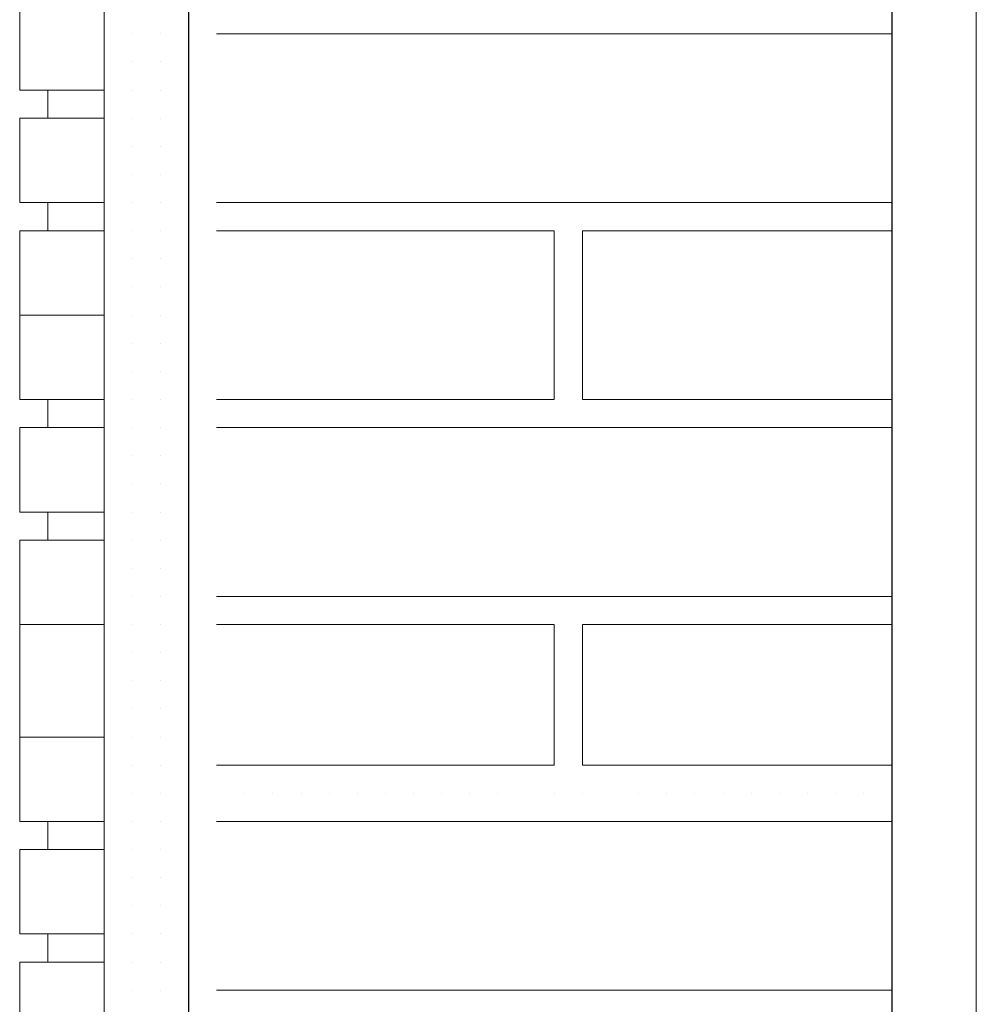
# Model space of a CAD drawing. Header units: metres. Extents: x 5.7 to 89.8, y 4 to 63.5.
# Tile 69 of 256: x 11.012 to 11.339, y 50.344 to 50.681. Entities that reach past the tile are written whole.
import ezdxf

# ---------------------------------------------------------------- set-up
doc = ezdxf.new("R2010")
doc.units = ezdxf.units.M
doc.header["$MEASUREMENT"] = 0
for name, color, linetype in [('PDF17_hatch-borshi', 7, 'Continuous'), ('PDF17_kaff', 7, 'Continuous'), ('PDF17_Layer5', 7, 'Continuous'), ('PDF17_wall', 7, 'Continuous')]:
    doc.layers.add(name, color=color, linetype=linetype)

msp = doc.modelspace()

# ---------------------------------------------------------------- linework, layer by layer
at = {"layer": 'PDF17_hatch-borshi', "lineweight": 18}
for points in [[(11.0502, 50.67616), (11.0502, 50.67616)], [(11.0502, 50.67616), (11.0502, 50.67616)], [(11.0502, 50.67616), (11.0502, 50.67616)], [(11.0502, 50.67616), (11.0502, 50.67616)], [(11.05983, 50.67616), (11.05983, 50.67616)], [(11.05983, 50.67616), (11.05983, 50.67616)], [(11.05983, 50.67616), (11.05983, 50.67616)], [(11.06946, 50.67616), (11.06946, 50.67616)], [(11.06946, 50.67616), (11.06946, 50.67616)], [(11.31024, 50.67616), (11.07909, 50.67616)], [(11.08872, 50.67616), (11.08872, 50.67616)], [(11.08872, 50.67616), (11.08872, 50.67616)], [(11.10798, 50.67616), (11.10798, 50.67616)], [(11.12725, 50.67616), (11.12725, 50.67616)], [(11.15614, 50.67616), (11.15614, 50.67616)], [(11.16577, 50.67616), (11.16577, 50.67616)], [(11.1754, 50.67616), (11.1754, 50.67616)], [(11.19466, 50.67616), (11.19466, 50.67616)], [(11.22356, 50.67616), (11.22356, 50.67616)], [(11.23319, 50.67616), (11.23319, 50.67616)], [(11.23319, 50.67616), (11.23319, 50.67616)], [(11.24282, 50.67616), (11.24282, 50.67616)], [(11.24282, 50.67616), (11.24282, 50.67616)], [(11.25245, 50.67616), (11.25245, 50.67616)], [(11.26208, 50.67616), (11.26208, 50.67616)], [(11.26208, 50.67616), (11.26208, 50.67616)], [(11.27171, 50.67616), (11.27171, 50.67616)], [(11.30061, 50.67616), (11.30061, 50.67616)], [(11.31024, 50.67616), (11.31024, 50.67616)], [(11.0502, 50.66653), (11.0502, 50.66653)], [(11.0502, 50.66653), (11.0502, 50.66653)], [(11.0502, 50.66653), (11.0502, 50.66653)], [(11.0502, 50.66653), (11.0502, 50.66653)], [(11.05983, 50.66653), (11.05983, 50.66653)], [(11.05983, 50.66653), (11.05983, 50.66653)], [(11.05983, 50.66653), (11.05983, 50.66653)], [(11.05983, 50.66653), (11.05983, 50.66653)], [(11.06946, 50.66653), (11.06946, 50.66653)], [(11.06946, 50.66653), (11.06946, 50.66653)], [(11.06946, 50.66653), (11.06946, 50.66653)], [(11.04057, 50.6569), (11.04057, 50.6569)], [(11.0502, 50.6569), (11.0502, 50.6569)], [(11.0502, 50.6569), (11.0502, 50.6569)], [(11.0502, 50.6569), (11.0502, 50.6569)], [(11.0502, 50.6569), (11.0502, 50.6569)], [(11.05983, 50.6569), (11.05983, 50.6569)], [(11.05983, 50.6569), (11.05983, 50.6569)], [(11.05983, 50.6569), (11.05983, 50.6569)], [(11.06946, 50.6569), (11.06946, 50.6569)], [(11.06946, 50.6569), (11.06946, 50.6569)], [(11.06946, 50.6569), (11.06946, 50.6569)], [(11.04057, 50.64727), (11.04057, 50.64727)], [(11.04057, 50.64727), (11.04057, 50.64727)], [(11.0502, 50.64727), (11.0502, 50.64727)], [(11.0502, 50.64727), (11.0502, 50.64727)], [(11.0502, 50.64727), (11.0502, 50.64727)], [(11.0502, 50.64727), (11.0502, 50.64727)], [(11.05983, 50.64727), (11.05983, 50.64727)], [(11.05983, 50.64727), (11.05983, 50.64727)], [(11.05983, 50.64727), (11.05983, 50.64727)], [(11.05983, 50.64727), (11.05983, 50.64727)], [(11.06946, 50.64727), (11.06946, 50.64727)], [(11.06946, 50.64727), (11.06946, 50.64727)], [(11.06946, 50.64727), (11.06946, 50.64727)], [(11.06946, 50.64727), (11.06946, 50.64727)], [(11.0502, 50.63764), (11.0502, 50.63764)], [(11.0502, 50.63764), (11.0502, 50.63764)], [(11.0502, 50.63764), (11.0502, 50.63764)], [(11.05983, 50.63764), (11.05983, 50.63764)], [(11.05983, 50.63764), (11.05983, 50.63764)], [(11.05983, 50.63764), (11.05983, 50.63764)], [(11.06946, 50.63764), (11.06946, 50.63764)], [(11.06946, 50.63764), (11.06946, 50.63764)], [(11.04057, 50.62801), (11.04057, 50.62801)], [(11.0502, 50.62801), (11.0502, 50.62801)], [(11.0502, 50.62801), (11.0502, 50.62801)], [(11.0502, 50.62801), (11.0502, 50.62801)], [(11.0502, 50.62801), (11.0502, 50.62801)], [(11.05983, 50.62801), (11.05983, 50.62801)], [(11.05983, 50.62801), (11.05983, 50.62801)], [(11.05983, 50.62801), (11.05983, 50.62801)], [(11.06946, 50.62801), (11.06946, 50.62801)], [(11.06946, 50.62801), (11.06946, 50.62801)], [(11.06946, 50.62801), (11.06946, 50.62801)], [(11.06946, 50.62801), (11.06946, 50.62801)], [(11.04057, 50.61838), (11.04057, 50.61838)], [(11.04057, 50.61838), (11.04057, 50.61838)], [(11.0502, 50.61838), (11.0502, 50.61838)], [(11.0502, 50.61838), (11.0502, 50.61838)], [(11.0502, 50.61838), (11.0502, 50.61838)], [(11.0502, 50.61838), (11.0502, 50.61838)], [(11.05983, 50.61838), (11.05983, 50.61838)], [(11.05983, 50.61838), (11.05983, 50.61838)], [(11.05983, 50.61838), (11.05983, 50.61838)], [(11.05983, 50.61838), (11.05983, 50.61838)], [(11.06946, 50.61838), (11.06946, 50.61838)], [(11.06946, 50.61838), (11.06946, 50.61838)], [(11.06946, 50.61838), (11.06946, 50.61838)], [(11.07909, 50.61838), (11.31024, 50.61838)], [(11.08872, 50.61838), (11.08872, 50.61838)], [(11.09835, 50.61838), (11.09835, 50.61838)], [(11.09835, 50.61838), (11.09835, 50.61838)], [(11.09835, 50.61838), (11.09835, 50.61838)], [(11.10798, 50.61838), (11.10798, 50.61838)], [(11.11762, 50.61838), (11.11762, 50.61838)], [(11.11762, 50.61838), (11.11762, 50.61838)], [(11.12725, 50.61838), (11.12725, 50.61838)], [(11.15614, 50.61838), (11.15614, 50.61838)], [(11.1754, 50.61838), (11.1754, 50.61838)], [(11.19466, 50.61838), (11.19466, 50.61838)], [(11.2043, 50.61838), (11.2043, 50.61838)], [(11.22356, 50.61838), (11.22356, 50.61838)], [(11.23319, 50.61838), (11.23319, 50.61838)], [(11.26208, 50.61838), (11.26208, 50.61838)], [(11.26208, 50.61838), (11.26208, 50.61838)], [(11.26208, 50.61838), (11.26208, 50.61838)], [(11.27171, 50.61838), (11.27171, 50.61838)], [(11.28135, 50.61838), (11.28135, 50.61838)], [(11.29098, 50.61838), (11.29098, 50.61838)], [(11.29098, 50.61838), (11.29098, 50.61838)], [(11.29098, 50.61838), (11.29098, 50.61838)], [(11.29098, 50.61838), (11.29098, 50.61838)], [(11.0502, 50.60875), (11.0502, 50.60875)], [(11.05983, 50.60875), (11.05983, 50.60875)], [(11.05983, 50.60875), (11.05983, 50.60875)], [(11.06946, 50.60875), (11.06946, 50.60875)], [(11.06946, 50.60875), (11.06946, 50.60875)], [(11.06946, 50.60875), (11.06946, 50.60875)], [(11.06946, 50.60875), (11.06946, 50.60875)], [(11.07909, 50.55096), (11.19466, 50.55096), (11.19466, 50.60875), (11.07909, 50.60875)], [(11.07909, 50.60875), (11.07909, 50.60875)], [(11.08872, 50.60875), (11.08872, 50.60875)], [(11.09835, 50.60875), (11.09835, 50.60875)], [(11.10798, 50.60875), (11.10798, 50.60875)], [(11.12725, 50.60875), (11.12725, 50.60875)], [(11.12725, 50.60875), (11.12725, 50.60875)], [(11.15614, 50.60875), (11.15614, 50.60875)], [(11.16577, 50.60875), (11.16577, 50.60875)], [(11.1754, 50.60875), (11.1754, 50.60875)], [(11.19466, 50.60875), (11.19466, 50.60875)], [(11.19466, 50.60875), (11.19466, 50.60875)], [(11.19466, 50.60875), (11.19466, 50.60875)], [(11.31024, 50.60875), (11.2043, 50.60875), (11.2043, 50.55096), (11.31024, 50.55096)], [(11.22356, 50.60875), (11.22356, 50.60875)], [(11.22356, 50.60875), (11.22356, 50.60875)], [(11.23319, 50.60875), (11.23319, 50.60875)], [(11.23319, 50.60875), (11.23319, 50.60875)], [(11.24282, 50.60875), (11.24282, 50.60875)], [(11.24282, 50.60875), (11.24282, 50.60875)], [(11.25245, 50.60875), (11.25245, 50.60875)], [(11.26208, 50.60875), (11.26208, 50.60875)], [(11.27171, 50.60875), (11.27171, 50.60875)], [(11.30061, 50.60875), (11.30061, 50.60875)], [(11.04057, 50.59911), (11.04057, 50.59911)], [(11.04057, 50.59911), (11.04057, 50.59911)], [(11.0502, 50.59911), (11.0502, 50.59911)], [(11.0502, 50.59911), (11.0502, 50.59911)], [(11.0502, 50.59911), (11.0502, 50.59911)], [(11.0502, 50.59911), (11.0502, 50.59911)], [(11.05983, 50.59911), (11.05983, 50.59911)], [(11.05983, 50.59911), (11.05983, 50.59911)], [(11.05983, 50.59911), (11.05983, 50.59911)], [(11.05983, 50.59911), (11.05983, 50.59911)], [(11.06946, 50.59911), (11.06946, 50.59911)], [(11.06946, 50.59911), (11.06946, 50.59911)], [(11.19466, 50.59911), (11.19466, 50.59911)], [(11.19466, 50.59911), (11.19466, 50.59911)], [(11.2043, 50.59911), (11.2043, 50.59911)], [(11.04057, 50.58948), (11.04057, 50.58948)], [(11.0502, 50.58948), (11.0502, 50.58948)], [(11.0502, 50.58948), (11.0502, 50.58948)], [(11.0502, 50.58948), (11.0502, 50.58948)], [(11.05983, 50.58948), (11.05983, 50.58948)], [(11.05983, 50.58948), (11.05983, 50.58948)], [(11.05983, 50.58948), (11.05983, 50.58948)], [(11.06946, 50.58948), (11.06946, 50.58948)], [(11.06946, 50.58948), (11.06946, 50.58948)], [(11.06946, 50.58948), (11.06946, 50.58948)], [(11.06946, 50.58948), (11.06946, 50.58948)], [(11.19466, 50.58948), (11.19466, 50.58948)], [(11.0502, 50.57985), (11.0502, 50.57985)], [(11.0502, 50.57985), (11.0502, 50.57985)], [(11.0502, 50.57985), (11.0502, 50.57985)], [(11.05983, 50.57985), (11.05983, 50.57985)], [(11.05983, 50.57985), (11.05983, 50.57985)], [(11.05983, 50.57985), (11.05983, 50.57985)], [(11.05983, 50.57985), (11.05983, 50.57985)], [(11.05983, 50.57985), (11.05983, 50.57985)], [(11.06946, 50.57985), (11.06946, 50.57985)], [(11.06946, 50.57985), (11.06946, 50.57985)], [(11.06946, 50.57985), (11.06946, 50.57985)], [(11.06946, 50.57985), (11.06946, 50.57985)], [(11.19466, 50.57985), (11.19466, 50.57985)], [(11.19466, 50.57985), (11.19466, 50.57985)], [(11.2043, 50.57985), (11.2043, 50.57985)], [(11.04057, 50.57022), (11.04057, 50.57022)], [(11.04057, 50.57022), (11.04057, 50.57022)], [(11.0502, 50.57022), (11.0502, 50.57022)], [(11.0502, 50.57022), (11.0502, 50.57022)], [(11.0502, 50.57022), (11.0502, 50.57022)], [(11.05983, 50.57022), (11.05983, 50.57022)], [(11.05983, 50.57022), (11.05983, 50.57022)], [(11.05983, 50.57022), (11.05983, 50.57022)], [(11.06946, 50.57022), (11.06946, 50.57022)], [(11.06946, 50.57022), (11.06946, 50.57022)], [(11.06946, 50.57022), (11.06946, 50.57022)], [(11.19466, 50.57022), (11.19466, 50.57022)], [(11.04057, 50.56059), (11.04057, 50.56059)], [(11.0502, 50.56059), (11.0502, 50.56059)], [(11.0502, 50.56059), (11.0502, 50.56059)], [(11.0502, 50.56059), (11.0502, 50.56059)], [(11.05983, 50.56059), (11.05983, 50.56059)], [(11.05983, 50.56059), (11.05983, 50.56059)], [(11.05983, 50.56059), (11.05983, 50.56059)], [(11.05983, 50.56059), (11.05983, 50.56059)], [(11.05983, 50.56059), (11.05983, 50.56059)], [(11.06946, 50.56059), (11.06946, 50.56059)], [(11.06946, 50.56059), (11.06946, 50.56059)], [(11.06946, 50.56059), (11.06946, 50.56059)], [(11.06946, 50.56059), (11.06946, 50.56059)], [(11.19466, 50.56059), (11.19466, 50.56059)], [(11.19466, 50.56059), (11.19466, 50.56059)], [(11.04057, 50.55096), (11.04057, 50.55096)], [(11.0502, 50.55096), (11.0502, 50.55096)], [(11.0502, 50.55096), (11.0502, 50.55096)], [(11.0502, 50.55096), (11.0502, 50.55096)], [(11.0502, 50.55096), (11.0502, 50.55096)], [(11.05983, 50.55096), (11.05983, 50.55096)], [(11.05983, 50.55096), (11.05983, 50.55096)], [(11.05983, 50.55096), (11.05983, 50.55096)], [(11.05983, 50.55096), (11.05983, 50.55096)], [(11.06946, 50.55096), (11.06946, 50.55096)], [(11.06946, 50.55096), (11.06946, 50.55096)], [(11.06946, 50.55096), (11.06946, 50.55096)], [(11.06946, 50.55096), (11.06946, 50.55096)], [(11.08872, 50.55096), (11.08872, 50.55096)], [(11.09835, 50.55096), (11.09835, 50.55096)], [(11.09835, 50.55096), (11.09835, 50.55096)], [(11.09835, 50.55096), (11.09835, 50.55096)], [(11.09835, 50.55096), (11.09835, 50.55096)], [(11.10798, 50.55096), (11.10798, 50.55096)], [(11.11762, 50.55096), (11.11762, 50.55096)], [(11.11762, 50.55096), (11.11762, 50.55096)], [(11.11762, 50.55096), (11.11762, 50.55096)], [(11.12725, 50.55096), (11.12725, 50.55096)], [(11.13688, 50.55096), (11.13688, 50.55096)], [(11.14651, 50.55096), (11.14651, 50.55096)], [(11.14651, 50.55096), (11.14651, 50.55096)], [(11.14651, 50.55096), (11.14651, 50.55096)], [(11.16577, 50.55096), (11.16577, 50.55096)], [(11.16577, 50.55096), (11.16577, 50.55096)], [(11.1754, 50.55096), (11.1754, 50.55096)], [(11.18503, 50.55096), (11.18503, 50.55096)], [(11.19466, 50.55096), (11.19466, 50.55096)], [(11.2043, 50.55096), (11.2043, 50.55096)], [(11.2043, 50.55096), (11.2043, 50.55096)], [(11.22356, 50.55096), (11.22356, 50.55096)], [(11.22356, 50.55096), (11.22356, 50.55096)], [(11.23319, 50.55096), (11.23319, 50.55096)], [(11.23319, 50.55096), (11.23319, 50.55096)], [(11.24282, 50.55096), (11.24282, 50.55096)], [(11.25245, 50.55096), (11.25245, 50.55096)], [(11.25245, 50.55096), (11.25245, 50.55096)], [(11.26208, 50.55096), (11.26208, 50.55096)], [(11.26208, 50.55096), (11.26208, 50.55096)], [(11.26208, 50.55096), (11.26208, 50.55096)], [(11.27171, 50.55096), (11.27171, 50.55096)], [(11.27171, 50.55096), (11.27171, 50.55096)], [(11.28135, 50.55096), (11.28135, 50.55096)], [(11.28135, 50.55096), (11.28135, 50.55096)], [(11.29098, 50.55096), (11.29098, 50.55096)], [(11.29098, 50.55096), (11.29098, 50.55096)], [(11.29098, 50.55096), (11.29098, 50.55096)], [(11.30061, 50.55096), (11.30061, 50.55096)], [(11.30061, 50.55096), (11.30061, 50.55096)], [(11.31024, 50.55096), (11.31024, 50.55096)], [(11.0502, 50.54133), (11.0502, 50.54133)], [(11.0502, 50.54133), (11.0502, 50.54133)], [(11.0502, 50.54133), (11.0502, 50.54133)], [(11.0502, 50.54133), (11.0502, 50.54133)], [(11.05983, 50.54133), (11.05983, 50.54133)], [(11.05983, 50.54133), (11.05983, 50.54133)], [(11.05983, 50.54133), (11.05983, 50.54133)], [(11.06946, 50.54133), (11.06946, 50.54133)], [(11.31024, 50.54133), (11.07909, 50.54133)], [(11.08872, 50.54133), (11.08872, 50.54133)], [(11.10798, 50.54133), (11.10798, 50.54133)], [(11.12725, 50.54133), (11.12725, 50.54133)], [(11.15614, 50.54133), (11.15614, 50.54133)], [(11.1754, 50.54133), (11.1754, 50.54133)], [(11.19466, 50.54133), (11.19466, 50.54133)], [(11.23319, 50.54133), (11.23319, 50.54133)], [(11.23319, 50.54133), (11.23319, 50.54133)], [(11.24282, 50.54133), (11.24282, 50.54133)], [(11.31024, 50.54133), (11.31024, 50.54133)], [(11.04057, 50.5317), (11.04057, 50.5317)], [(11.04057, 50.5317), (11.04057, 50.5317)], [(11.0502, 50.5317), (11.0502, 50.5317)], [(11.0502, 50.5317), (11.0502, 50.5317)], [(11.0502, 50.5317), (11.0502, 50.5317)], [(11.0502, 50.5317), (11.0502, 50.5317)], [(11.05983, 50.5317), (11.05983, 50.5317)], [(11.05983, 50.5317), (11.05983, 50.5317)], [(11.05983, 50.5317), (11.05983, 50.5317)], [(11.05983, 50.5317), (11.05983, 50.5317)], [(11.06946, 50.5317), (11.06946, 50.5317)], [(11.06946, 50.5317), (11.06946, 50.5317)], [(11.06946, 50.5317), (11.06946, 50.5317)], [(11.06946, 50.5317), (11.06946, 50.5317)], [(11.06946, 50.5317), (11.06946, 50.5317)], [(11.0502, 50.52206), (11.0502, 50.52206)], [(11.0502, 50.52206), (11.0502, 50.52206)], [(11.0502, 50.52206), (11.0502, 50.52206)], [(11.05983, 50.52206), (11.05983, 50.52206)], [(11.05983, 50.52206), (11.05983, 50.52206)], [(11.05983, 50.52206), (11.05983, 50.52206)], [(11.05983, 50.52206), (11.05983, 50.52206)], [(11.06946, 50.52206), (11.06946, 50.52206)], [(11.06946, 50.52206), (11.06946, 50.52206)], [(11.06946, 50.52206), (11.06946, 50.52206)], [(11.04057, 50.51243), (11.04057, 50.51243)], [(11.04057, 50.51243), (11.04057, 50.51243)], [(11.0502, 50.51243), (11.0502, 50.51243)], [(11.0502, 50.51243), (11.0502, 50.51243)], [(11.0502, 50.51243), (11.0502, 50.51243)], [(11.0502, 50.51243), (11.0502, 50.51243)], [(11.05983, 50.51243), (11.05983, 50.51243)], [(11.05983, 50.51243), (11.05983, 50.51243)], [(11.05983, 50.51243), (11.05983, 50.51243)], [(11.06946, 50.51243), (11.06946, 50.51243)], [(11.06946, 50.51243), (11.06946, 50.51243)], [(11.06946, 50.51243), (11.06946, 50.51243)], [(11.04057, 50.5028), (11.04057, 50.5028)], [(11.0502, 50.5028), (11.0502, 50.5028)], [(11.0502, 50.5028), (11.0502, 50.5028)], [(11.0502, 50.5028), (11.0502, 50.5028)], [(11.05983, 50.5028), (11.05983, 50.5028)], [(11.05983, 50.5028), (11.05983, 50.5028)], [(11.05983, 50.5028), (11.05983, 50.5028)], [(11.05983, 50.5028), (11.05983, 50.5028)], [(11.06946, 50.5028), (11.06946, 50.5028)], [(11.06946, 50.5028), (11.06946, 50.5028)], [(11.06946, 50.5028), (11.06946, 50.5028)], [(11.04057, 50.49317), (11.04057, 50.49317)], [(11.04057, 50.49317), (11.04057, 50.49317)], [(11.0502, 50.49317), (11.0502, 50.49317)], [(11.0502, 50.49317), (11.0502, 50.49317)], [(11.0502, 50.49317), (11.0502, 50.49317)], [(11.0502, 50.49317), (11.0502, 50.49317)], [(11.05983, 50.49317), (11.05983, 50.49317)], [(11.05983, 50.49317), (11.05983, 50.49317)], [(11.05983, 50.49317), (11.05983, 50.49317)], [(11.05983, 50.49317), (11.05983, 50.49317)], [(11.06946, 50.49317), (11.06946, 50.49317)], [(11.06946, 50.49317), (11.06946, 50.49317)], [(11.06946, 50.49317), (11.06946, 50.49317)], [(11.06946, 50.49317), (11.06946, 50.49317)], [(11.04057, 50.48354), (11.04057, 50.48354)], [(11.0502, 50.48354), (11.0502, 50.48354)], [(11.0502, 50.48354), (11.0502, 50.48354)], [(11.0502, 50.48354), (11.0502, 50.48354)], [(11.05983, 50.48354), (11.05983, 50.48354)], [(11.05983, 50.48354), (11.05983, 50.48354)], [(11.05983, 50.48354), (11.05983, 50.48354)], [(11.06946, 50.48354), (11.06946, 50.48354)], [(11.06946, 50.48354), (11.06946, 50.48354)], [(11.06946, 50.48354), (11.06946, 50.48354)], [(11.07909, 50.48354), (11.31024, 50.48354)], [(11.08872, 50.48354), (11.08872, 50.48354)], [(11.09835, 50.48354), (11.09835, 50.48354)], [(11.09835, 50.48354), (11.09835, 50.48354)], [(11.09835, 50.48354), (11.09835, 50.48354)], [(11.09835, 50.48354), (11.09835, 50.48354)], [(11.10798, 50.48354), (11.10798, 50.48354)], [(11.11762, 50.48354), (11.11762, 50.48354)], [(11.11762, 50.48354), (11.11762, 50.48354)], [(11.12725, 50.48354), (11.12725, 50.48354)], [(11.15614, 50.48354), (11.15614, 50.48354)], [(11.1754, 50.48354), (11.1754, 50.48354)], [(11.1754, 50.48354), (11.1754, 50.48354)], [(11.19466, 50.48354), (11.19466, 50.48354)], [(11.19466, 50.48354), (11.19466, 50.48354)], [(11.2043, 50.48354), (11.2043, 50.48354)], [(11.22356, 50.48354), (11.22356, 50.48354)], [(11.22356, 50.48354), (11.22356, 50.48354)], [(11.23319, 50.48354), (11.23319, 50.48354)], [(11.24282, 50.48354), (11.24282, 50.48354)], [(11.25245, 50.48354), (11.25245, 50.48354)], [(11.26208, 50.48354), (11.26208, 50.48354)], [(11.26208, 50.48354), (11.26208, 50.48354)], [(11.26208, 50.48354), (11.26208, 50.48354)], [(11.26208, 50.48354), (11.26208, 50.48354)], [(11.27171, 50.48354), (11.27171, 50.48354)], [(11.28135, 50.48354), (11.28135, 50.48354)], [(11.29098, 50.48354), (11.29098, 50.48354)], [(11.29098, 50.48354), (11.29098, 50.48354)], [(11.29098, 50.48354), (11.29098, 50.48354)], [(11.29098, 50.48354), (11.29098, 50.48354)], [(11.0502, 50.47391), (11.0502, 50.47391)], [(11.0502, 50.47391), (11.0502, 50.47391)], [(11.0502, 50.47391), (11.0502, 50.47391)], [(11.0502, 50.47391), (11.0502, 50.47391)], [(11.05983, 50.47391), (11.05983, 50.47391)], [(11.05983, 50.47391), (11.05983, 50.47391)], [(11.05983, 50.47391), (11.05983, 50.47391)], [(11.06946, 50.47391), (11.06946, 50.47391)], [(11.06946, 50.47391), (11.06946, 50.47391)], [(11.06946, 50.47391), (11.06946, 50.47391)], [(11.06946, 50.47391), (11.06946, 50.47391)], [(11.07909, 50.47391), (11.19466, 50.47391), (11.19466, 50.42575), (11.07909, 50.42575)], [(11.07909, 50.47391), (11.07909, 50.47391)], [(11.09835, 50.47391), (11.09835, 50.47391)], [(11.10798, 50.47391), (11.10798, 50.47391)], [(11.12725, 50.47391), (11.12725, 50.47391)], [(11.12725, 50.47391), (11.12725, 50.47391)], [(11.15614, 50.47391), (11.15614, 50.47391)], [(11.16577, 50.47391), (11.16577, 50.47391)], [(11.19466, 50.47391), (11.19466, 50.47391)], [(11.19466, 50.47391), (11.19466, 50.47391)], [(11.19466, 50.47391), (11.19466, 50.47391)], [(11.31024, 50.42575), (11.2043, 50.42575), (11.2043, 50.47391), (11.31024, 50.47391)], [(11.22356, 50.47391), (11.22356, 50.47391)], [(11.23319, 50.47391), (11.23319, 50.47391)], [(11.23319, 50.47391), (11.23319, 50.47391)], [(11.24282, 50.47391), (11.24282, 50.47391)], [(11.27171, 50.47391), (11.27171, 50.47391)], [(11.30061, 50.47391), (11.30061, 50.47391)], [(11.0502, 50.46428), (11.0502, 50.46428)], [(11.0502, 50.46428), (11.0502, 50.46428)], [(11.0502, 50.46428), (11.0502, 50.46428)], [(11.0502, 50.46428), (11.0502, 50.46428)], [(11.05983, 50.46428), (11.05983, 50.46428)], [(11.05983, 50.46428), (11.05983, 50.46428)], [(11.05983, 50.46428), (11.05983, 50.46428)], [(11.05983, 50.46428), (11.05983, 50.46428)], [(11.05983, 50.46428), (11.05983, 50.46428)], [(11.06946, 50.46428), (11.06946, 50.46428)], [(11.06946, 50.46428), (11.06946, 50.46428)], [(11.19466, 50.46428), (11.19466, 50.46428)], [(11.2043, 50.46428), (11.2043, 50.46428)], [(11.0502, 50.45465), (11.0502, 50.45465)], [(11.0502, 50.45465), (11.0502, 50.45465)], [(11.0502, 50.45465), (11.0502, 50.45465)], [(11.05983, 50.45465), (11.05983, 50.45465)], [(11.05983, 50.45465), (11.05983, 50.45465)], [(11.05983, 50.45465), (11.05983, 50.45465)], [(11.05983, 50.45465), (11.05983, 50.45465)], [(11.06946, 50.45465), (11.06946, 50.45465)], [(11.06946, 50.45465), (11.06946, 50.45465)], [(11.06946, 50.45465), (11.06946, 50.45465)], [(11.19466, 50.45465), (11.19466, 50.45465)], [(11.19466, 50.45465), (11.19466, 50.45465)], [(11.0502, 50.44502), (11.0502, 50.44502)], [(11.0502, 50.44502), (11.0502, 50.44502)], [(11.0502, 50.44502), (11.0502, 50.44502)], [(11.0502, 50.44502), (11.0502, 50.44502)], [(11.05983, 50.44502), (11.05983, 50.44502)], [(11.05983, 50.44502), (11.05983, 50.44502)], [(11.05983, 50.44502), (11.05983, 50.44502)], [(11.05983, 50.44502), (11.05983, 50.44502)], [(11.06946, 50.44502), (11.06946, 50.44502)], [(11.06946, 50.44502), (11.06946, 50.44502)], [(11.06946, 50.44502), (11.06946, 50.44502)], [(11.19466, 50.44502), (11.19466, 50.44502)], [(11.19466, 50.44502), (11.19466, 50.44502)], [(11.2043, 50.44502), (11.2043, 50.44502)], [(11.04057, 50.43538), (11.04057, 50.43538)], [(11.0502, 50.43538), (11.0502, 50.43538)], [(11.0502, 50.43538), (11.0502, 50.43538)], [(11.0502, 50.43538), (11.0502, 50.43538)], [(11.0502, 50.43538), (11.0502, 50.43538)], [(11.05983, 50.43538), (11.05983, 50.43538)], [(11.05983, 50.43538), (11.05983, 50.43538)], [(11.05983, 50.43538), (11.05983, 50.43538)], [(11.05983, 50.43538), (11.05983, 50.43538)], [(11.06946, 50.43538), (11.06946, 50.43538)], [(11.06946, 50.43538), (11.06946, 50.43538)], [(11.19466, 50.43538), (11.19466, 50.43538)], [(11.0502, 50.42575), (11.0502, 50.42575)], [(11.0502, 50.42575), (11.0502, 50.42575)], [(11.0502, 50.42575), (11.0502, 50.42575)], [(11.0502, 50.42575), (11.0502, 50.42575)], [(11.05983, 50.42575), (11.05983, 50.42575)], [(11.05983, 50.42575), (11.05983, 50.42575)], [(11.05983, 50.42575), (11.05983, 50.42575)], [(11.06946, 50.42575), (11.06946, 50.42575)], [(11.06946, 50.42575), (11.06946, 50.42575)], [(11.06946, 50.42575), (11.06946, 50.42575)], [(11.06946, 50.42575), (11.06946, 50.42575)], [(11.06946, 50.42575), (11.06946, 50.42575)], [(11.18503, 50.42575), (11.18503, 50.42575)], [(11.19466, 50.42575), (11.19466, 50.42575)], [(11.19466, 50.42575), (11.19466, 50.42575)], [(11.23319, 50.42575), (11.23319, 50.42575)], [(11.26208, 50.42575), (11.26208, 50.42575)], [(11.0502, 50.41612), (11.0502, 50.41612)], [(11.0502, 50.41612), (11.0502, 50.41612)], [(11.0502, 50.41612), (11.0502, 50.41612)], [(11.05983, 50.41612), (11.05983, 50.41612)], [(11.05983, 50.41612), (11.05983, 50.41612)], [(11.05983, 50.41612), (11.05983, 50.41612)], [(11.06946, 50.41612), (11.06946, 50.41612)], [(11.06946, 50.41612), (11.06946, 50.41612)], [(11.08872, 50.41612), (11.08872, 50.41612)], [(11.09835, 50.41612), (11.09835, 50.41612)], [(11.09835, 50.41612), (11.09835, 50.41612)], [(11.09835, 50.41612), (11.09835, 50.41612)], [(11.09835, 50.41612), (11.09835, 50.41612)], [(11.10798, 50.41612), (11.10798, 50.41612)], [(11.10798, 50.41612), (11.10798, 50.41612)], [(11.11762, 50.41612), (11.11762, 50.41612)], [(11.11762, 50.41612), (11.11762, 50.41612)], [(11.11762, 50.41612), (11.11762, 50.41612)], [(11.12725, 50.41612), (11.12725, 50.41612)], [(11.12725, 50.41612), (11.12725, 50.41612)], [(11.13688, 50.41612), (11.13688, 50.41612)], [(11.14651, 50.41612), (11.14651, 50.41612)], [(11.14651, 50.41612), (11.14651, 50.41612)], [(11.14651, 50.41612), (11.14651, 50.41612)], [(11.15614, 50.41612), (11.15614, 50.41612)], [(11.16577, 50.41612), (11.16577, 50.41612)], [(11.16577, 50.41612), (11.16577, 50.41612)], [(11.1754, 50.41612), (11.1754, 50.41612)], [(11.1754, 50.41612), (11.1754, 50.41612)], [(11.19466, 50.41612), (11.19466, 50.41612)], [(11.19466, 50.41612), (11.19466, 50.41612)], [(11.2043, 50.41612), (11.2043, 50.41612)], [(11.2043, 50.41612), (11.2043, 50.41612)], [(11.22356, 50.41612), (11.22356, 50.41612)], [(11.22356, 50.41612), (11.22356, 50.41612)], [(11.23319, 50.41612), (11.23319, 50.41612)], [(11.24282, 50.41612), (11.24282, 50.41612)], [(11.24282, 50.41612), (11.24282, 50.41612)], [(11.25245, 50.41612), (11.25245, 50.41612)], [(11.25245, 50.41612), (11.25245, 50.41612)], [(11.26208, 50.41612), (11.26208, 50.41612)], [(11.26208, 50.41612), (11.26208, 50.41612)], [(11.26208, 50.41612), (11.26208, 50.41612)], [(11.27171, 50.41612), (11.27171, 50.41612)], [(11.27171, 50.41612), (11.27171, 50.41612)], [(11.28135, 50.41612), (11.28135, 50.41612)], [(11.28135, 50.41612), (11.28135, 50.41612)], [(11.29098, 50.41612), (11.29098, 50.41612)], [(11.29098, 50.41612), (11.29098, 50.41612)], [(11.29098, 50.41612), (11.29098, 50.41612)], [(11.30061, 50.41612), (11.30061, 50.41612)], [(11.30061, 50.41612), (11.30061, 50.41612)], [(11.31024, 50.41612), (11.31024, 50.41612)], [(11.0502, 50.40649), (11.0502, 50.40649)], [(11.0502, 50.40649), (11.0502, 50.40649)], [(11.0502, 50.40649), (11.0502, 50.40649)], [(11.0502, 50.40649), (11.0502, 50.40649)], [(11.05983, 50.40649), (11.05983, 50.40649)], [(11.05983, 50.40649), (11.05983, 50.40649)], [(11.06946, 50.40649), (11.06946, 50.40649)], [(11.06946, 50.40649), (11.06946, 50.40649)], [(11.06946, 50.40649), (11.06946, 50.40649)], [(11.06946, 50.40649), (11.06946, 50.40649)], [(11.31024, 50.40649), (11.07909, 50.40649)], [(11.08872, 50.40649), (11.08872, 50.40649)], [(11.23319, 50.40649), (11.23319, 50.40649)], [(11.31024, 50.40649), (11.31024, 50.40649)], [(11.04057, 50.39686), (11.04057, 50.39686)], [(11.0502, 50.39686), (11.0502, 50.39686)], [(11.0502, 50.39686), (11.0502, 50.39686)], [(11.0502, 50.39686), (11.0502, 50.39686)], [(11.0502, 50.39686), (11.0502, 50.39686)], [(11.05983, 50.39686), (11.05983, 50.39686)], [(11.05983, 50.39686), (11.05983, 50.39686)], [(11.05983, 50.39686), (11.05983, 50.39686)], [(11.05983, 50.39686), (11.05983, 50.39686)], [(11.05983, 50.39686), (11.05983, 50.39686)], [(11.06946, 50.39686), (11.06946, 50.39686)], [(11.06946, 50.39686), (11.06946, 50.39686)], [(11.0502, 50.38723), (11.0502, 50.38723)], [(11.0502, 50.38723), (11.0502, 50.38723)], [(11.0502, 50.38723), (11.0502, 50.38723)], [(11.05983, 50.38723), (11.05983, 50.38723)], [(11.06946, 50.38723), (11.06946, 50.38723)], [(11.06946, 50.38723), (11.06946, 50.38723)], [(11.06946, 50.38723), (11.06946, 50.38723)], [(11.04057, 50.3776), (11.04057, 50.3776)], [(11.0502, 50.3776), (11.0502, 50.3776)], [(11.0502, 50.3776), (11.0502, 50.3776)], [(11.0502, 50.3776), (11.0502, 50.3776)], [(11.05983, 50.3776), (11.05983, 50.3776)], [(11.05983, 50.3776), (11.05983, 50.3776)], [(11.05983, 50.3776), (11.05983, 50.3776)], [(11.05983, 50.3776), (11.05983, 50.3776)], [(11.05983, 50.3776), (11.05983, 50.3776)], [(11.06946, 50.3776), (11.06946, 50.3776)], [(11.06946, 50.3776), (11.06946, 50.3776)], [(11.06946, 50.3776), (11.06946, 50.3776)], [(11.0502, 50.36797), (11.0502, 50.36797)], [(11.0502, 50.36797), (11.0502, 50.36797)], [(11.0502, 50.36797), (11.0502, 50.36797)], [(11.0502, 50.36797), (11.0502, 50.36797)], [(11.05983, 50.36797), (11.05983, 50.36797)], [(11.05983, 50.36797), (11.05983, 50.36797)], [(11.06946, 50.36797), (11.06946, 50.36797)], [(11.06946, 50.36797), (11.06946, 50.36797)], [(11.06946, 50.36797), (11.06946, 50.36797)], [(11.06946, 50.36797), (11.06946, 50.36797)], [(11.0502, 50.35833), (11.0502, 50.35833)], [(11.0502, 50.35833), (11.0502, 50.35833)], [(11.05983, 50.35833), (11.05983, 50.35833)], [(11.05983, 50.35833), (11.05983, 50.35833)], [(11.05983, 50.35833), (11.05983, 50.35833)], [(11.06946, 50.35833), (11.06946, 50.35833)], [(11.06946, 50.35833), (11.06946, 50.35833)], [(11.06946, 50.35833), (11.06946, 50.35833)], [(11.04057, 50.3487), (11.04057, 50.3487)], [(11.0502, 50.3487), (11.0502, 50.3487)], [(11.0502, 50.3487), (11.0502, 50.3487)], [(11.0502, 50.3487), (11.0502, 50.3487)], [(11.0502, 50.3487), (11.0502, 50.3487)], [(11.05983, 50.3487), (11.05983, 50.3487)], [(11.05983, 50.3487), (11.05983, 50.3487)], [(11.05983, 50.3487), (11.05983, 50.3487)], [(11.06946, 50.3487), (11.06946, 50.3487)], [(11.06946, 50.3487), (11.06946, 50.3487)], [(11.06946, 50.3487), (11.06946, 50.3487)], [(11.07909, 50.3487), (11.31024, 50.3487)], [(11.07909, 50.3487), (11.07909, 50.3487)], [(11.08872, 50.3487), (11.08872, 50.3487)], [(11.09835, 50.3487), (11.09835, 50.3487)], [(11.09835, 50.3487), (11.09835, 50.3487)], [(11.09835, 50.3487), (11.09835, 50.3487)], [(11.09835, 50.3487), (11.09835, 50.3487)], [(11.10798, 50.3487), (11.10798, 50.3487)], [(11.10798, 50.3487), (11.10798, 50.3487)], [(11.11762, 50.3487), (11.11762, 50.3487)], [(11.11762, 50.3487), (11.11762, 50.3487)], [(11.12725, 50.3487), (11.12725, 50.3487)], [(11.12725, 50.3487), (11.12725, 50.3487)], [(11.12725, 50.3487), (11.12725, 50.3487)], [(11.15614, 50.3487), (11.15614, 50.3487)], [(11.15614, 50.3487), (11.15614, 50.3487)], [(11.16577, 50.3487), (11.16577, 50.3487)], [(11.1754, 50.3487), (11.1754, 50.3487)], [(11.1754, 50.3487), (11.1754, 50.3487)], [(11.19466, 50.3487), (11.19466, 50.3487)], [(11.19466, 50.3487), (11.19466, 50.3487)], [(11.2043, 50.3487), (11.2043, 50.3487)], [(11.22356, 50.3487), (11.22356, 50.3487)], [(11.22356, 50.3487), (11.22356, 50.3487)], [(11.23319, 50.3487), (11.23319, 50.3487)], [(11.24282, 50.3487), (11.24282, 50.3487)], [(11.24282, 50.3487), (11.24282, 50.3487)], [(11.25245, 50.3487), (11.25245, 50.3487)], [(11.26208, 50.3487), (11.26208, 50.3487)], [(11.26208, 50.3487), (11.26208, 50.3487)], [(11.26208, 50.3487), (11.26208, 50.3487)], [(11.26208, 50.3487), (11.26208, 50.3487)], [(11.27171, 50.3487), (11.27171, 50.3487)], [(11.28135, 50.3487), (11.28135, 50.3487)], [(11.29098, 50.3487), (11.29098, 50.3487)], [(11.29098, 50.3487), (11.29098, 50.3487)], [(11.29098, 50.3487), (11.29098, 50.3487)], [(11.29098, 50.3487), (11.29098, 50.3487)]]:
    msp.add_lwpolyline(points, dxfattribs=at)
at = {"layer": 'PDF17_kaff', "lineweight": 20}
for points in [[(11.04057, 52.07269), (11.04057, 50.17534), (11.04057, 49.81899), (11.01167, 49.81899), (11.01167, 50.0405), (11.04057, 50.0405), (11.01167, 50.0405)], [(11.01167, 50.6569), (11.04057, 50.6569), (11.01167, 50.6569), (11.01167, 50.6858)], [(11.01167, 50.64727), (11.04057, 50.64727), (11.01167, 50.64727), (11.01167, 50.61838), (11.04057, 50.61838), (11.01167, 50.61838)], [(11.0213, 50.61838), (11.0213, 50.60875)], [(11.04057, 50.60875), (11.01167, 50.60875), (11.01167, 50.57985), (11.04057, 50.57985)], [(11.01167, 50.57985), (11.01167, 50.55096), (11.04057, 50.55096), (11.01167, 50.55096)], [(11.01167, 50.57985), (11.04057, 50.57985), (11.01167, 50.57985)], [(11.0213, 50.57985), (11.0213, 50.57985)], [(11.0213, 50.55096), (11.0213, 50.54133)], [(11.04057, 50.54133), (11.01167, 50.54133), (11.01167, 50.51243), (11.04057, 50.51243), (11.01167, 50.51243)], [(11.0213, 50.51243), (11.0213, 50.5028)], [(11.04057, 50.5028), (11.01167, 50.5028), (11.01167, 50.47391), (11.04057, 50.47391)], [(11.01167, 50.47391), (11.01167, 50.43538), (11.04057, 50.43538), (11.01167, 50.43538), (11.01167, 50.40649), (11.04057, 50.40649), (11.01167, 50.40649)], [(11.01167, 50.47391), (11.04057, 50.47391), (11.01167, 50.47391)], [(11.0213, 50.47391), (11.0213, 50.47391)], [(11.01167, 50.43538), (11.04057, 50.43538), (11.01167, 50.43538)], [(11.0213, 50.43538), (11.0213, 50.43538)], [(11.0213, 50.43538), (11.0213, 50.43538)], [(11.0213, 50.40649), (11.0213, 50.39686)], [(11.04057, 50.39686), (11.01167, 50.39686), (11.01167, 50.36797), (11.04057, 50.36797), (11.01167, 50.36797)], [(11.0213, 50.36797), (11.0213, 50.35833)], [(11.04057, 50.35833), (11.01167, 50.35833), (11.01167, 50.32944), (11.04057, 50.32944)]]:
    msp.add_lwpolyline(points, dxfattribs=at)
msp.add_lwpolyline([(11.0213, 50.64727), (11.0213, 50.6569)], close=True, dxfattribs=at)
at = {"layer": 'PDF17_Layer5', "lineweight": 13}
msp.add_lwpolyline([(11.33913, 51.14809), (11.33913, 45.8702)], dxfattribs=at)
at = {"layer": 'PDF17_wall', "lineweight": 30}
for points in [[(11.06946, 51.35998), (11.06946, 45.38864)], [(11.31024, 51.35998), (11.31024, 45.38864)]]:
    msp.add_lwpolyline(points, dxfattribs=at)

doc.saveas('drawing.dxf')
